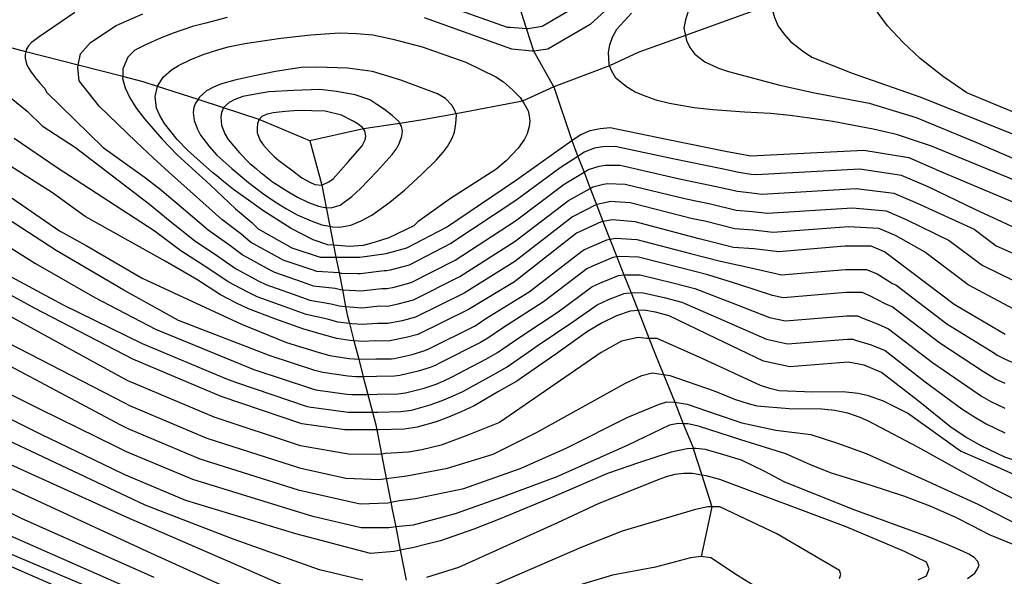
# Model space of a CAD drawing. Header units: metres. Extents: x -53000 to -50572, y -90750 to -89873.
# Tile 24 of 27: x -52290 to -52160, y -90161 to -90087. Entities that reach past the tile are written whole.
import ezdxf

# ---------------------------------------------------------------- set-up
doc = ezdxf.new("R2010")
doc.units = ezdxf.units.M
for name, color, linetype in [('7101000', 7, 'Continuous'), ('7102000', 7, 'Continuous'), ('7521000', 7, 'Continuous')]:
    doc.layers.add(name, color=color, linetype=linetype)
picture_1 = doc.add_image_def('image1.tif', size_in_pixel=(4000, 3000))

msp = doc.modelspace()

# ---------------------------------------------------------------- linework, layer by layer
at = {"layer": '7101000'}
for points in [[(-52201.31, -90075.41, 120), (-52214.94, -90087.85, 120), (-52220.58, -90091.11, 120), (-52222.39, -90091.37, 120), (-52222.65, -90091.4, 120), (-52225.32, -90091.11, 120), (-52236.88, -90086.96, 120)], [(-52262.97, -90086.94, 120), (-52265.8, -90087.67, 120), (-52267.57, -90088.1, 120), (-52270.13, -90089, 120), (-52271.71, -90089.6, 120), (-52273.9, -90090.58, 120), (-52275.21, -90091.26, 120), (-52276.15, -90092.19, 120), (-52276.79, -90093.74, 120), (-52276.81, -90094.74, 120), (-52276.82, -90094.99, 120), (-52276.49, -90096.24, 120), (-52275.88, -90097.56, 120), (-52275.01, -90098.96, 120), (-52273.95, -90100.35, 120), (-52271.57, -90103.04, 120), (-52269.59, -90105.12, 120), (-52265.26, -90109.08, 120), (-52261.88, -90112.26, 120), (-52259.72, -90114.06, 120), (-52258.91, -90114.91, 120), (-52254.42, -90117.4, 120), (-52250.68, -90118.65, 120), (-52248.59, -90118.65, 120), (-52247.68, -90118.65, 120), (-52245.44, -90118.65, 120), (-52241.94, -90118.15, 120), (-52239.2, -90117.4, 120), (-52233.96, -90114.66, 120), (-52224.72, -90108.43, 120), (-52219.48, -90104.69, 120), (-52217.37, -90103.21, 120), (-52216.29, -90102.46, 120), (-52214.97, -90101.87, 120), (-52213.64, -90101.64, 120), (-52212.3, -90101.5, 120), (-52204.87, -90103.01, 120), (-52196.81, -90104.68, 120), (-52195.09, -90104.97, 120), (-52193.73, -90105.22, 120), (-52178.76, -90104.48, 120), (-52172.77, -90105.47, 120), (-52168.78, -90107.22, 120), (-52157.55, -90111.96, 120)], [(-52160.04, -90128.91, 110), (-52166.78, -90124.92, 110), (-52174.02, -90119.43, 110), (-52176.02, -90117.94, 110), (-52177.76, -90117.19, 110), (-52181.26, -90117.19, 110), (-52189.99, -90117.94, 110), (-52193.29, -90117.54, 110), (-52195.99, -90117.38, 110), (-52200.53, -90116.21, 110), (-52209.01, -90113.96, 110), (-52212.01, -90113.72, 110), (-52213.28, -90113.93, 110), (-52213.5, -90113.96, 110), (-52216.75, -90115.46, 110), (-52224.98, -90121.94, 110), (-52231.06, -90125.6, 110), (-52237.78, -90128.88, 110), (-52239.31, -90129.31, 110), (-52241.67, -90129.77, 110), (-52243.39, -90129.75, 110), (-52245.03, -90129.81, 110), (-52246.21, -90129.74, 110), (-52246.76, -90129.7, 110), (-52248.5, -90129.41, 110), (-52250.24, -90128.93, 110), (-52252.99, -90128.13, 110), (-52256.67, -90126.83, 110), (-52260.17, -90125.51, 110), (-52261.74, -90124.76, 110), (-52263.86, -90123.66, 110), (-52267.02, -90121.6, 110), (-52271.2, -90119.19, 110), (-52281.79, -90113.26, 110), (-52286.12, -90110.12, 110), (-52294.83, -90104.62, 110)], [(-52178.72, -90132.94, 100), (-52180.8, -90132.57, 100), (-52188.55, -90133.16, 100), (-52192.04, -90132.41, 100), (-52198.28, -90129.42, 100), (-52204.52, -90126.43, 100), (-52206.31, -90125.95, 100), (-52207.87, -90125.65, 100), (-52208.62, -90125.72, 100), (-52209.68, -90125.82, 100), (-52211.48, -90126.44, 100), (-52213.36, -90127.34, 100), (-52215.33, -90128.51, 100), (-52219.51, -90131.5, 100), (-52224.67, -90135.09, 100), (-52227.09, -90136.46, 100), (-52230.3, -90138.32, 100), (-52232.01, -90139.12, 100), (-52233.71, -90139.83, 100), (-52235.33, -90140.44, 100), (-52237.86, -90141.18, 100), (-52239.58, -90141.43, 100), (-52242.98, -90141.51, 100), (-52243.19, -90141.51, 100), (-52247.4, -90141.51, 100), (-52253.12, -90140.73, 100), (-52263.79, -90137.09, 100), (-52275.49, -90132.16, 100), (-52288.5, -90125.4, 100), (-52296.56, -90120.99, 100)], [(-52099.58, -90160.95, 100), (-52101.54, -90160.57, 100), (-52110.7, -90158.58, 100), (-52135.8, -90152.41, 100), (-52156.72, -90146.24, 100), (-52160.08, -90145.14, 100), (-52163.21, -90143.65, 100), (-52165.24, -90142.47, 100), (-52167.18, -90141.2, 100), (-52171.57, -90137.69, 100), (-52176.42, -90133.93, 100), (-52178.72, -90132.94, 100)], [(-52165.04, -90161.19, 90), (-52164.07, -90160.51, 90), (-52163.84, -90160.13, 90), (-52163.46, -90159.48, 90), (-52163.66, -90158.94, 90), (-52164.13, -90158.42, 90), (-52164.87, -90157.99, 90), (-52165.7, -90157.57, 90), (-52167.64, -90156.74, 90), (-52170.22, -90155.66, 90), (-52180.15, -90152.06, 90), (-52189.27, -90148.42, 90), (-52191.95, -90146.98, 90), (-52194.91, -90145.55, 90), (-52197.29, -90144.83, 90), (-52199.68, -90144.11, 90), (-52200.96, -90143.98, 90), (-52201.32, -90143.99, 90), (-52202.14, -90144.03, 90), (-52204.22, -90144.48, 90), (-52208.45, -90145.83, 90), (-52212.68, -90147.28, 90), (-52219.41, -90150.2, 90), (-52226.86, -90153.32, 90), (-52230.37, -90154.65, 90), (-52234.78, -90156.2, 90), (-52236.58, -90156.64, 90), (-52238.3, -90157.1, 90), (-52240.09, -90157.46, 90), (-52240.9, -90157.62, 90), (-52244.02, -90157.88, 90), (-52253.9, -90155.28, 90), (-52268.47, -90150.87, 90), (-52276.53, -90147.49, 90), (-52278.18, -90146.67, 90), (-52287.6, -90142.14, 90), (-52297.76, -90137.09, 90)], [(-52329.6, -90142.36, 80), (-52328.35, -90140.12, 80), (-52326.97, -90138.96, 80), (-52326.85, -90138.87, 80), (-52325.36, -90138.37, 80), (-52322.86, -90138.37, 80), (-52320.86, -90138.87, 80), (-52305.68, -90148.65, 80), (-52293.2, -90154.88, 80), (-52271.74, -90164.35, 80)]]:
    msp.add_polyline3d(points, dxfattribs=at)
at = {"layer": '7102000'}
for points in [[(-52172.18, -90049.31, 124), (-52176.69, -90055.54, 124), (-52183.03, -90064.34, 124), (-52189.64, -90072.32, 124), (-52196.8, -90079.47, 124), (-52199.97, -90082.98, 124), (-52201.1, -90084.54, 124), (-52201.97, -90086.1, 124), (-52202.36, -90087.25, 124), (-52202.56, -90088.34, 124), (-52202.36, -90089.3, 124), (-52202.22, -90089.97, 124), (-52201.79, -90090.91, 124), (-52201.12, -90091.77, 124), (-52199.8, -90092.8, 124), (-52197.98, -90093.61, 124), (-52196.63, -90094.07, 124), (-52189.88, -90095.9, 124), (-52185.27, -90096.89, 124), (-52178.04, -90098.27, 124), (-52171.84, -90100.16, 124), (-52163.92, -90103.43, 124), (-52136.19, -90115.48, 124)], [(-52171.72, -90054.33, 126), (-52178.07, -90063.52, 126), (-52179.12, -90065.26, 126), (-52183.21, -90070.87, 126), (-52186.97, -90075.45, 126), (-52188.57, -90077.85, 126), (-52189.62, -90079.6, 126), (-52190.2, -90080.7, 126), (-52190.65, -90081.86, 126), (-52190.91, -90083.01, 126), (-52190.98, -90084.09, 126), (-52190.93, -90084.99, 126), (-52190.89, -90085.8, 126), (-52190.58, -90086.93, 126), (-52190.08, -90088.05, 126), (-52189.33, -90089.1, 126), (-52188.46, -90090.08, 126), (-52186.87, -90091.35, 126), (-52185.63, -90092.19, 126), (-52180.28, -90094.31, 126), (-52171.32, -90097.41, 126), (-52152.89, -90104.81, 126)], [(-52158.92, -90099.47, 128), (-52165.12, -90096.89, 128), (-52168.19, -90094.76, 128), (-52171.29, -90092.35, 128), (-52173.55, -90090.21, 128), (-52175.63, -90088.01, 128), (-52176.85, -90086.35, 128), (-52177.83, -90084.67, 128), (-52178.36, -90082.85, 128), (-52178.36, -90081.58, 128), (-52177.78, -90079.44, 128), (-52177.67, -90079.02, 128), (-52176.84, -90076.52, 128), (-52174.49, -90070.95, 128), (-52170.87, -90063.44, 128)], [(-52235.64, -90084.74, 118), (-52225.92, -90088.18, 118), (-52225.72, -90088.2, 118), (-52225.51, -90088.19, 118), (-52223.37, -90088.36, 118), (-52223.17, -90088.37, 118), (-52221.32, -90088.05, 118), (-52216.63, -90085.34, 118)], [(-52283.15, -90086.26, 116), (-52287.86, -90089.46, 116), (-52288.23, -90089.75, 116), (-52288.57, -90089.99, 116), (-52288.89, -90090.23, 116), (-52289.3, -90090.68, 116), (-52289.49, -90091.01, 116), (-52289.64, -90091.43, 116), (-52289.65, -90091.46, 116), (-52289.65, -90091.48, 116), (-52289.7, -90091.83, 116), (-52289.73, -90092.29, 116), (-52289.65, -90092.72, 116), (-52289.5, -90093.17, 116), (-52289.28, -90093.59, 116), (-52289.03, -90094.01, 116), (-52288.41, -90094.85, 116), (-52287.73, -90095.64, 116), (-52287.12, -90096.32, 116), (-52286.91, -90096.8, 116), (-52279.38, -90104.14, 116), (-52273.96, -90108, 116), (-52271.92, -90109.62, 116), (-52268.79, -90112.27, 116), (-52265.49, -90115.04, 116), (-52262.64, -90117.08, 116), (-52260.89, -90118.41, 116), (-52257.35, -90120.34, 116), (-52256.72, -90120.65, 116), (-52253.07, -90121.92, 116), (-52251.6, -90122.44, 116), (-52248.7, -90122.76, 116), (-52248.01, -90122.95, 116), (-52247.75, -90122.97, 116), (-52245.97, -90123.07, 116), (-52245.27, -90123.12, 116), (-52242.52, -90122.79, 116), (-52241.83, -90122.8, 116), (-52240.89, -90122.61, 116), (-52238.63, -90121.99, 116), (-52232.8, -90119.04, 116), (-52224.83, -90113.83, 116), (-52218.39, -90109, 116), (-52215.76, -90107.42, 116), (-52215.17, -90107.06, 116), (-52213.78, -90106.61, 116), (-52212.98, -90106.47, 116), (-52210.98, -90106.49, 116), (-52203.13, -90108.29, 116), (-52198.3, -90109.29, 116), (-52195.45, -90109.93, 116), (-52193.56, -90110.15, 116), (-52192.24, -90110.31, 116), (-52179.76, -90109.56, 116), (-52174.77, -90110.16, 116), (-52171.67, -90111.51, 116), (-52164.14, -90114.95, 116), (-52161.24, -90117.14, 116), (-52152.56, -90120.98, 116)], [(-52148.07, -90112.89, 122), (-52169.77, -90103.95, 122), (-52174.42, -90102.4, 122), (-52177.52, -90101.71, 122), (-52182.86, -90100.68, 122), (-52185.92, -90100.25, 122), (-52188.47, -90099.91, 122), (-52191.09, -90099.63, 122), (-52194.52, -90099.44, 122), (-52198.72, -90099.16, 122), (-52201.2, -90098.87, 122), (-52204.47, -90098.3, 122), (-52206.07, -90097.92, 122), (-52207.55, -90097.4, 122), (-52208.98, -90096.82, 122), (-52210.16, -90096.11, 122), (-52211.54, -90094.95, 122), (-52212.1, -90094.02, 122), (-52212.38, -90093.3, 122), (-52212.46, -90093.09, 122), (-52212.54, -90091.57, 122), (-52212.34, -90090.55, 122), (-52212.01, -90089.52, 122), (-52211.42, -90088.48, 122), (-52209.47, -90086.35, 122)], [(-52282.7, -90093.25, 118), (-52282.39, -90091.72, 118), (-52281.08, -90090.22, 118), (-52277.69, -90087.96, 118), (-52274.14, -90086.43, 118)], [(-52263.47, -90108.62, 122), (-52264.36, -90107.9, 122), (-52264.93, -90107.44, 122), (-52268.18, -90104.53, 122), (-52269.59, -90103.06, 122), (-52271.28, -90100.97, 122), (-52271.9, -90099.91, 122), (-52272.33, -90098.92, 122), (-52272.53, -90097.4, 122), (-52272.23, -90096.04, 122), (-52272.22, -90096, 122), (-52271.46, -90094.83, 122), (-52270.37, -90093.83, 122), (-52269.44, -90093.29, 122), (-52267.9, -90092.53, 122), (-52266.16, -90091.83, 122), (-52264.22, -90091.19, 122), (-52262.85, -90090.82, 122), (-52260.65, -90090.36, 122), (-52258.26, -90090.01, 122), (-52255.87, -90089.67, 122), (-52251.9, -90089.2, 122), (-52248.11, -90088.93, 122), (-52245.88, -90089.04, 122), (-52243.72, -90089.21, 122), (-52241.05, -90089.79, 122), (-52237.19, -90090.81, 122), (-52231.41, -90092.85, 122), (-52227.44, -90094.77, 122), (-52226.42, -90095.46, 122), (-52225.22, -90096.49, 122), (-52224.22, -90097.53, 122), (-52223.91, -90098, 122), (-52223.74, -90098.27, 122), (-52223.18, -90099.26, 122), (-52223.02, -90099.95, 122), (-52222.92, -90100.65, 122), (-52223.01, -90101.35, 122), (-52223.28, -90102.31, 122), (-52223.63, -90103.02, 122), (-52224.47, -90104.21, 122), (-52226.06, -90105.91, 122), (-52227.42, -90107.04, 122), (-52233.43, -90110.89, 122), (-52237.74, -90113.96, 122), (-52238.31, -90114.52, 122), (-52241.6, -90116.11, 122), (-52243.42, -90116.68, 122), (-52245.01, -90117.13, 122), (-52246.82, -90117.24, 122), (-52248.41, -90117.13, 122), (-52248.9, -90117.08, 122), (-52249.66, -90117.02, 122), (-52251.59, -90116.34, 122), (-52254.54, -90114.86, 122), (-52258.28, -90112.48, 122), (-52259.85, -90111.31, 122), (-52262.16, -90109.68, 122), (-52263.47, -90108.62, 122)], [(-52156.86, -90115.65, 118), (-52163.92, -90112.38, 118), (-52170.23, -90109.36, 118), (-52173.77, -90107.82, 118), (-52179.26, -90107.02, 118), (-52192.98, -90107.77, 118), (-52193.65, -90107.69, 118), (-52195.27, -90107.45, 118), (-52197.55, -90106.98, 118), (-52204, -90105.65, 118), (-52211.64, -90103.99, 118), (-52213.31, -90104.06, 118), (-52214.38, -90104.24, 118), (-52215.73, -90104.76, 118), (-52216.57, -90105.31, 118), (-52218.94, -90106.84, 118), (-52224.78, -90111.13, 118), (-52233.38, -90116.85, 118), (-52238.91, -90119.7, 118), (-52241.42, -90120.38, 118), (-52241.89, -90120.47, 118), (-52242.23, -90120.47, 118), (-52245.35, -90120.88, 118), (-52245.7, -90120.86, 118), (-52247.84, -90120.8, 118), (-52248.19, -90120.71, 118), (-52251.14, -90120.55, 118), (-52251.88, -90120.29, 118), (-52255.57, -90119.03, 118), (-52255.88, -90118.87, 118), (-52259.9, -90116.66, 118), (-52261.18, -90115.57, 118), (-52263.68, -90113.65, 118), (-52267.03, -90110.67, 118), (-52270.75, -90107.37, 118), (-52272.77, -90105.52, 118), (-52275.05, -90103.38, 118), (-52279.95, -90098.68, 118), (-52282.58, -90095.29, 118), (-52282.77, -90093.6, 118), (-52282.7, -90093.25, 118)], [(-52261.27, -90107.84, 124), (-52260.17, -90108.78, 124), (-52258.33, -90110.17, 124), (-52256.49, -90111.43, 124), (-52255.12, -90112.27, 124), (-52253.75, -90113.04, 124), (-52251.87, -90113.86, 124), (-52250.45, -90114.37, 124), (-52249.39, -90114.57, 124), (-52249.04, -90114.64, 124), (-52248.09, -90114.66, 124), (-52246.64, -90114.42, 124), (-52245.27, -90113.86, 124), (-52243.85, -90113.11, 124), (-52241.47, -90111.37, 124), (-52239.52, -90109.77, 124), (-52237.28, -90107.72, 124), (-52235.34, -90105.81, 124), (-52234.38, -90104.7, 124), (-52233.85, -90103.98, 124), (-52233.21, -90102.88, 124), (-52232.93, -90102.11, 124), (-52232.73, -90100.96, 124), (-52232.66, -90099.81, 124), (-52232.7, -90099.69, 124), (-52232.89, -90099.13, 124), (-52233.24, -90098.51, 124), (-52234.1, -90097.65, 124), (-52235.15, -90097.04, 124), (-52240.03, -90095.23, 124), (-52243.77, -90094.09, 124), (-52247.06, -90093.64, 124), (-52251.11, -90093.48, 124), (-52253.2, -90093.56, 124), (-52256.6, -90094.07, 124), (-52259.61, -90094.69, 124), (-52261.99, -90095.23, 124), (-52263.87, -90095.74, 124), (-52264.8, -90096.16, 124), (-52265.73, -90096.64, 124), (-52266.63, -90097.49, 124), (-52266.84, -90097.8, 124), (-52267.17, -90098.27, 124), (-52267.39, -90098.85, 124), (-52267.48, -90099.49, 124), (-52267.37, -90100.56, 124), (-52266.93, -90101.69, 124), (-52266.51, -90102.5, 124), (-52265.35, -90104.04, 124), (-52264.35, -90105.14, 124), (-52262.36, -90106.9, 124), (-52262.09, -90107.13, 124), (-52261.27, -90107.84, 124)], [(-52258.47, -90107.52, 126), (-52258.33, -90107.64, 126), (-52257.01, -90108.66, 126), (-52255.11, -90109.86, 126), (-52253.67, -90110.69, 126), (-52252.24, -90111.4, 126), (-52250.89, -90111.92, 126), (-52250.05, -90112.08, 126), (-52249.88, -90112.08, 126), (-52249.23, -90112.11, 126), (-52248.04, -90111.75, 126), (-52246.51, -90110.61, 126), (-52245.36, -90109.55, 126), (-52243.13, -90107.25, 126), (-52241.15, -90105.08, 126), (-52240.61, -90104.36, 126), (-52240.21, -90103.65, 126), (-52239.88, -90102.62, 126), (-52239.79, -90101.92, 126), (-52239.94, -90101.3, 126), (-52240.14, -90100.94, 126), (-52240.29, -90100.68, 126), (-52241.16, -90099.88, 126), (-52242.15, -90099.1, 126), (-52243.19, -90098.44, 126), (-52244.11, -90097.83, 126), (-52246.04, -90097.15, 126), (-52248.54, -90096.7, 126), (-52250.71, -90096.44, 126), (-52254.19, -90096.58, 126), (-52257.48, -90096.77, 126), (-52259.24, -90097.09, 126), (-52260.93, -90097.4, 126), (-52262.05, -90097.83, 126), (-52262.73, -90098.17, 126), (-52263.46, -90098.83, 126), (-52263.49, -90098.9, 126), (-52263.75, -90099.48, 126), (-52263.84, -90100.11, 126), (-52263.72, -90101.19, 126), (-52263.29, -90102.31, 126), (-52262.87, -90103.06, 126), (-52261.38, -90104.84, 126), (-52259.98, -90106.24, 126), (-52259.17, -90106.93, 126), (-52258.47, -90107.52, 126)], [(-52291.59, -90097.61, 114), (-52289.45, -90099.32, 114), (-52287.49, -90101.27, 114), (-52283.08, -90104.12, 114), (-52273.28, -90111.65, 114), (-52270.55, -90113.87, 114), (-52267.3, -90116.43, 114), (-52264.1, -90118.59, 114), (-52261.88, -90120.16, 114), (-52258.81, -90121.81, 114), (-52257.87, -90122.27, 114), (-52254.27, -90123.56, 114), (-52252.07, -90124.34, 114), (-52249.22, -90124.82, 114), (-52248.17, -90125.1, 114), (-52247.32, -90125.18, 114), (-52246.23, -90125.28, 114), (-52245.19, -90125.35, 114), (-52242.81, -90125.11, 114), (-52241.78, -90125.12, 114), (-52240.37, -90124.84, 114), (-52238.35, -90124.29, 114), (-52232.22, -90121.22, 114), (-52224.88, -90116.54, 114), (-52217.84, -90111.15, 114), (-52214.95, -90109.55, 114), (-52214.62, -90109.36, 114), (-52213.19, -90108.98, 114), (-52212.66, -90108.89, 114), (-52210.33, -90108.98, 114), (-52202.27, -90110.93, 114), (-52199.04, -90111.6, 114), (-52195.63, -90112.41, 114), (-52193.47, -90112.61, 114), (-52191.49, -90112.85, 114), (-52180.26, -90112.1, 114), (-52175.77, -90112.5, 114), (-52173.12, -90113.65, 114), (-52167.43, -90116.44, 114)], [(-52256.75, -90105.32, 128), (-52256.14, -90105.84, 128), (-52254.49, -90107.11, 128), (-52253.1, -90108.14, 128), (-52252.06, -90108.73, 128), (-52251.41, -90109.02, 128), (-52250.46, -90109.11, 128), (-52249.53, -90108.7, 128), (-52248.98, -90108.3, 128), (-52246.94, -90106, 128), (-52245.14, -90103.9, 128), (-52244.73, -90103.13, 128), (-52244.63, -90102.62, 128), (-52244.79, -90101.92, 128), (-52244.95, -90101.68, 128), (-52245.07, -90101.49, 128), (-52245.79, -90100.95, 128), (-52246.32, -90100.65, 128), (-52247.86, -90099.87, 128), (-52250.01, -90099.31, 128), (-52253.55, -90099.22, 128), (-52255.32, -90099.35, 128), (-52256.9, -90099.53, 128), (-52257.83, -90099.76, 128), (-52258.39, -90100.03, 128), (-52258.75, -90100.43, 128), (-52258.76, -90100.44, 128), (-52258.98, -90100.94, 128), (-52259.01, -90101.58, 128), (-52259.04, -90102.21, 128), (-52258.61, -90103.21, 128), (-52258.2, -90103.83, 128), (-52257.44, -90104.66, 128), (-52256.75, -90105.32, 128)], [(-52262.87, -90121.91, 112), (-52265.56, -90120.09, 112), (-52269.11, -90117.82, 112), (-52272.64, -90115.18, 112), (-52285.48, -90106.84, 112), (-52291.16, -90102.94, 112)], [(-52291.42, -90110.85, 108), (-52285.16, -90115.18, 108), (-52281.63, -90117.11, 108), (-52274.25, -90121.43, 108), (-52261.08, -90127.53, 108), (-52255.15, -90129.93, 108), (-52250.82, -90131.29, 108), (-52249.42, -90131.67, 108), (-52246.89, -90132.06, 108), (-52245.58, -90132.15, 108), (-52245.5, -90132.15, 108), (-52243.31, -90132.1, 108), (-52241.25, -90132.1, 108), (-52240.9, -90132.05, 108), (-52238.52, -90131.53, 108), (-52236.97, -90131.07, 108), (-52236.63, -90130.93, 108), (-52236.29, -90130.77, 108), (-52230.27, -90127.77, 108), (-52229.78, -90127.5, 108), (-52228.75, -90126.78, 108), (-52223.05, -90123.26, 108), (-52216.07, -90117.84, 108), (-52215.69, -90117.66, 108), (-52212.74, -90116.34, 108), (-52212.36, -90116.27, 108), (-52211.54, -90116.14, 108), (-52208.78, -90116.3, 108), (-52201.68, -90118.16, 108), (-52197.7, -90119.19, 108), (-52194.29, -90119.92, 108), (-52190.4, -90120.83, 108), (-52189.7, -90120.98, 108), (-52181.16, -90120.27, 108), (-52178.37, -90120.27, 108), (-52176.97, -90120.87, 108), (-52174.96, -90122.14, 108)], [(-52157.55, -90126.26, 112), (-52164.94, -90122.33, 112), (-52170.73, -90117.94, 112), (-52174.57, -90115.79, 112), (-52176.76, -90114.85, 112), (-52180.76, -90114.65, 112), (-52190.74, -90115.4, 112), (-52193.38, -90115.08, 112), (-52195.81, -90114.89, 112), (-52199.78, -90113.9, 112), (-52201.4, -90113.57, 112), (-52209.67, -90111.47, 112), (-52212.33, -90111.3, 112), (-52212.6, -90111.35, 112), (-52214.06, -90111.66, 112), (-52214.13, -90111.7, 112), (-52217.29, -90113.31, 112), (-52224.93, -90119.24, 112), (-52231.64, -90123.41, 112), (-52238.06, -90126.58, 112), (-52239.84, -90127.08, 112), (-52241.72, -90127.44, 112), (-52243.1, -90127.43, 112), (-52245.11, -90127.58, 112), (-52246.5, -90127.49, 112), (-52246.8, -90127.45, 112), (-52248.34, -90127.26, 112), (-52249.73, -90126.88, 112), (-52252.53, -90126.24, 112), (-52255.47, -90125.19, 112), (-52259.02, -90123.89, 112), (-52260.27, -90123.29, 112), (-52262.87, -90121.91, 112)], [(-52243.23, -90134.45, 106), (-52244.98, -90134.48, 106), (-52245.98, -90134.49, 106), (-52247.02, -90134.43, 106), (-52250.35, -90133.94, 106), (-52251.39, -90133.65, 106), (-52257.31, -90131.72, 106), (-52269.43, -90127.05, 106), (-52276.65, -90123.04, 106), (-52285.64, -90117.75, 106), (-52292.06, -90113.58, 106)], [(-52295.44, -90115.02, 104), (-52288.37, -90119.51, 104), (-52280.51, -90124, 104), (-52272.48, -90128.17, 104), (-52259.47, -90133.51, 104), (-52251.97, -90136.01, 104), (-52251.27, -90136.2, 104), (-52247.15, -90136.79, 104), (-52246.45, -90136.83, 104), (-52244.37, -90136.82, 104), (-52243.15, -90136.81, 104), (-52240.41, -90136.77, 104), (-52239.38, -90136.61, 104), (-52236.93, -90135.99, 104), (-52235.34, -90135.45, 104), (-52234.32, -90135.02, 104), (-52233.3, -90134.54, 104)], [(-52167.43, -90116.44, 114), (-52163.09, -90119.73, 114), (-52155.05, -90123.62, 114), (-52147.8, -90126.72, 114), (-52146.62, -90127.25, 114), (-52145.85, -90127.62, 114), (-52130.91, -90133.16, 114), (-52129.14, -90134.17, 114), (-52128.08, -90134.67, 114), (-52127.38, -90135, 114), (-52114.64, -90139.04, 114), (-52112.45, -90139.82, 114), (-52111.72, -90140.01, 114), (-52111, -90140.13, 114), (-52105.32, -90140.91, 114), (-52103.49, -90140.68, 114), (-52100.9, -90140.36, 114), (-52098.16, -90139.29, 114), (-52097.53, -90139.06, 114), (-52094.84, -90137.73, 114), (-52091.57, -90135.25, 114), (-52087.35, -90131.72, 114), (-52084.32, -90129.12, 114), (-52084.14, -90128.98, 114)], [(-52160.06, -90135.4, 106), (-52161.31, -90134.8, 106), (-52162.12, -90134.33, 106), (-52162.9, -90133.82, 106), (-52168.7, -90130.03, 106), (-52174.98, -90125.23, 106), (-52175.9, -90124.84, 106), (-52177.93, -90123.79, 106), (-52178.98, -90123.34, 106), (-52181.07, -90123.34, 106), (-52189.41, -90124.03, 106), (-52190.81, -90123.73, 106), (-52195.29, -90122.29, 106), (-52199.4, -90121, 106), (-52202.84, -90120.11, 106), (-52208.55, -90118.64, 106), (-52211.08, -90118.56, 106), (-52211.43, -90118.62, 106), (-52211.97, -90118.71, 106), (-52214.64, -90119.85, 106), (-52215.39, -90120.21, 106), (-52221.12, -90124.57, 106), (-52226.44, -90127.96, 106), (-52228.51, -90129.39, 106), (-52229.47, -90129.94, 106), (-52234.79, -90132.66, 106), (-52235.47, -90132.98, 106), (-52236.15, -90133.26, 106), (-52237.72, -90133.76, 106), (-52240.14, -90134.33, 106), (-52240.83, -90134.43, 106), (-52243.23, -90134.45, 106)], [(-52293.35, -90120.31, 102), (-52284.68, -90124.96, 102), (-52274.25, -90130.09, 102), (-52263.06, -90134.78, 102), (-52262.36, -90135.04, 102), (-52261.63, -90135.3, 102), (-52252.55, -90138.37, 102), (-52252.2, -90138.47, 102), (-52247.27, -90139.15, 102), (-52246.93, -90139.17, 102), (-52243.76, -90139.16, 102), (-52243.06, -90139.16, 102), (-52239.99, -90139.1, 102), (-52238.62, -90138.9, 102), (-52236.13, -90138.21, 102), (-52234.53, -90137.64, 102), (-52233.16, -90137.07, 102), (-52231.8, -90136.43, 102), (-52227.88, -90134.29, 102), (-52225.95, -90133.19, 102), (-52221.82, -90130.32, 102)], [(-52233.3, -90134.54, 104), (-52228.68, -90132.11, 104), (-52227.23, -90131.29, 104), (-52224.13, -90129.14, 104), (-52219.19, -90125.88, 104), (-52214.72, -90122.59, 104), (-52213.59, -90122.05, 104), (-52211.21, -90121.08, 104), (-52210.61, -90120.98, 104), (-52210.5, -90120.98, 104), (-52208.33, -90120.98, 104), (-52204, -90122.06, 104), (-52201.11, -90122.81, 104), (-52196.29, -90124.67, 104), (-52191.22, -90126.62, 104), (-52189.13, -90127.07, 104), (-52180.98, -90126.42, 104), (-52179.58, -90126.42, 104), (-52178.88, -90126.72, 104), (-52176.84, -90127.54, 104), (-52175.46, -90128.13, 104), (-52169.66, -90132.58, 104), (-52164.33, -90136.28, 104), (-52163.16, -90137.05, 104), (-52161.94, -90137.75, 104), (-52160.07, -90138.65, 104)], [(-52174.96, -90122.14, 108), (-52174.5, -90122.33, 108), (-52167.74, -90127.47, 108), (-52161.47, -90131.37, 108), (-52161.08, -90131.62, 108), (-52160.68, -90131.85, 108), (-52160.05, -90132.15, 108), (-52151.79, -90135.76, 108), (-52132.08, -90142.53, 108), (-52120.73, -90146.13, 108), (-52111.55, -90148.47, 108), (-52105.42, -90149.55, 108), (-52103.17, -90149.85, 108), (-52101.21, -90149.73, 108), (-52100.78, -90149.68, 108), (-52098.85, -90149.46, 108), (-52097.2, -90149.21, 108), (-52095.6, -90148.84, 108), (-52094.01, -90148.42, 108), (-52091.41, -90147.47, 108), (-52088.82, -90146.43, 108), (-52084.14, -90144.19, 108), (-52080.64, -90142.21, 108)], [(-52245.03, -90161.42, 88), (-52250.76, -90160.07, 88), (-52262.05, -90156.03, 88), (-52273.84, -90151.49, 88), (-52296.85, -90140.65, 88), (-52302.38, -90137.63, 88), (-52305.42, -90135.86, 88), (-52310.54, -90132.46, 88), (-52312.48, -90131.01, 88), (-52317.15, -90126.93, 88), (-52321.53, -90123.52, 88)], [(-52156.25, -90148.64, 98), (-52161.46, -90146.3, 98), (-52165.95, -90144.33, 98), (-52172.96, -90139.3, 98), (-52176.16, -90137.7, 98), (-52178.12, -90137.01, 98), (-52179.48, -90136.7, 98), (-52181.51, -90136.47, 98), (-52185.5, -90136.53, 98), (-52189.94, -90136.34, 98), (-52191.17, -90136.03, 98), (-52192.4, -90135.63, 98), (-52200.04, -90132.13, 98), (-52206.09, -90129.44, 98), (-52207.15, -90129.44, 98), (-52207.44, -90129.44, 98), (-52208.62, -90129.28, 98), (-52210.8, -90129.78, 98), (-52213.49, -90131.29, 98), (-52226.95, -90140.53, 98), (-52231.15, -90142.21, 98), (-52234.69, -90143.56, 98), (-52237.24, -90144.18, 98), (-52238.98, -90144.47, 98), (-52242.04, -90144.63, 98), (-52242.56, -90144.73, 98), (-52242.57, -90144.73, 98), (-52246.73, -90144.79, 98), (-52253.28, -90143.64, 98), (-52264.72, -90139.85, 98), (-52275.7, -90135.22, 98), (-52276.03, -90135.06, 98), (-52296.37, -90123.93, 98)], [(-52221.82, -90130.32, 102), (-52217.26, -90127.2, 102), (-52214.04, -90124.96, 102), (-52212.53, -90124.24, 102), (-52210.45, -90123.45, 102), (-52210.15, -90123.4, 102), (-52209.55, -90123.37, 102), (-52208.1, -90123.32, 102), (-52205.16, -90124.01, 102), (-52202.81, -90124.62, 102), (-52197.28, -90127.04, 102), (-52191.63, -90129.52, 102), (-52188.84, -90130.12, 102), (-52180.89, -90129.5, 102), (-52180.19, -90129.5, 102), (-52179.84, -90129.65, 102), (-52177.78, -90130.24, 102), (-52175.94, -90131.03, 102), (-52170.62, -90135.14, 102), (-52165.76, -90138.74, 102), (-52164.2, -90139.76, 102), (-52162.57, -90140.7, 102), (-52160.07, -90141.9, 102)], [(-52252.11, -90163.61, 86), (-52262.89, -90158.89, 86), (-52276.54, -90153, 86), (-52295.94, -90144.21, 86), (-52303.21, -90140.38, 86), (-52305.48, -90139.06, 86), (-52313.12, -90134.06, 86), (-52314.57, -90132.97, 86), (-52318.57, -90129.79, 86), (-52322.49, -90127.23, 86), (-52323.27, -90126.82, 86), (-52324.04, -90126.53, 86), (-52325.08, -90126.46, 86), (-52326.16, -90126.72, 86), (-52327.18, -90127.26, 86), (-52327.75, -90127.6, 86), (-52329.65, -90128.72, 86), (-52332.39, -90130.1, 86)], [(-52299.12, -90126.34, 96), (-52276.57, -90137.96, 96), (-52275.91, -90138.29, 96), (-52265.66, -90142.6, 96), (-52253.44, -90146.55, 96), (-52247.3, -90147.93, 96), (-52242.93, -90148.09, 96), (-52241.94, -90147.96, 96), (-52239.23, -90147.59, 96), (-52233.84, -90146.58, 96), (-52227.79, -90144.73, 96), (-52222.07, -90141.88, 96), (-52210.3, -90135.32, 96), (-52208.11, -90134.32, 96), (-52206.77, -90133.98, 96), (-52205.25, -90134.2, 96), (-52204.41, -90134.32, 96), (-52198.53, -90136.33, 96), (-52195.85, -90137.46, 96), (-52194.07, -90138.02, 96), (-52192.89, -90138.33, 96), (-52188.61, -90138.71, 96), (-52184.35, -90138.73, 96), (-52182.6, -90138.93, 96), (-52180.92, -90139.27, 96), (-52179.28, -90139.83, 96), (-52178.18, -90140.33, 96), (-52171.64, -90143.76, 96), (-52165.6, -90147.11, 96), (-52161.46, -90149.36, 96), (-52156.07, -90152.05, 96)], [(-52300.5, -90128.41, 94), (-52277.11, -90140.87, 94), (-52276.12, -90141.36, 94), (-52266.6, -90145.36, 94), (-52253.59, -90149.46, 94), (-52245.37, -90151.33, 94), (-52241.73, -90151.18, 94), (-52241.33, -90151.1, 94), (-52240.17, -90150.87, 94), (-52238.05, -90150.61, 94), (-52231.66, -90149.27, 94), (-52224.09, -90146.58, 94), (-52218.04, -90143.89, 94), (-52209.96, -90139.86, 94), (-52205.93, -90138.18, 94), (-52204.8, -90137.8, 94), (-52203.77, -90137.86, 94), (-52203.45, -90137.88, 94), (-52202.14, -90138.1, 94), (-52198.17, -90139.48, 94), (-52194.88, -90140.61, 94), (-52190.4, -90141.56, 94), (-52185.75, -90142.14, 94), (-52182.24, -90143.26, 94), (-52178.45, -90144.64, 94), (-52170.61, -90148.2, 94), (-52163.64, -90151.34, 94), (-52157.33, -90154.56, 94)], [(-52260.03, -90163.78, 84), (-52273, -90157.88, 84), (-52295.02, -90147.76, 84), (-52304.03, -90143.14, 84), (-52305.55, -90142.25, 84), (-52315.7, -90135.66, 84), (-52316.67, -90134.94, 84), (-52320, -90132.65, 84), (-52323.45, -90130.94, 84), (-52323.96, -90130.67, 84), (-52324.48, -90130.48, 84), (-52325.17, -90130.43, 84), (-52325.89, -90130.61, 84), (-52326.57, -90130.96, 84), (-52328.22, -90131.94, 84), (-52330.55, -90133.03, 84), (-52330.6, -90133.07, 84), (-52330.83, -90133.26, 84), (-52331.08, -90133.56, 84), (-52331.25, -90133.89, 84)], [(-52272.66, -90161.08, 82), (-52290.2, -90153.24, 82), (-52292.08, -90152.33, 82), (-52294.11, -90151.32, 82), (-52304.85, -90145.89, 82), (-52305.61, -90145.45, 82), (-52314.84, -90139.46, 82), (-52319.27, -90136.83, 82), (-52323.15, -90135.03, 82), (-52325.09, -90134.76, 82), (-52326.47, -90134.76, 82), (-52327.86, -90135.31, 82), (-52328.87, -90135.87, 82), (-52329.11, -90136, 82), (-52330.77, -90138.22, 82), (-52332.31, -90141.31, 82), (-52334.88, -90146.16, 82), (-52335.91, -90147.66, 82), (-52337.31, -90149.25, 82), (-52338.62, -90150.43, 82), (-52339.69, -90151.35, 82), (-52341.18, -90152.38, 82), (-52343.04, -90153.48, 82)], [(-52156.6, -90157.66, 92), (-52162.13, -90155.4, 92), (-52164.3, -90154.28, 92), (-52166.65, -90153.07, 92), (-52169.95, -90151.62, 92), (-52173.46, -90150.28, 92), (-52177.89, -90148.83, 92), (-52183.03, -90147.24, 92), (-52185.78, -90146.13, 92), (-52189.08, -90144.69, 92), (-52195.04, -90142.85, 92), (-52200.64, -90141.05, 92), (-52202.05, -90140.74, 92), (-52202.62, -90140.7, 92), (-52203.31, -90140.66, 92), (-52204.46, -90140.88, 92), (-52209.96, -90143.56, 92), (-52219.38, -90147.76, 92), (-52226.61, -90150.45, 92), (-52232.84, -90152.63, 92), (-52238.38, -90154.14, 92), (-52240.69, -90154.38, 92), (-52241.58, -90154.48, 92), (-52245.28, -90154.48, 92), (-52251.67, -90152.97, 92), (-52267.53, -90148.11, 92), (-52276.32, -90144.42, 92), (-52277.64, -90143.77, 92), (-52287.78, -90138.79, 92), (-52295.91, -90134.75, 92)], [(-52274.22, -90165.36, 78), (-52294.9, -90156.63, 78), (-52306.47, -90150.84, 78), (-52320.42, -90141.92, 78), (-52322.42, -90141.42, 78), (-52324.41, -90141.42, 78), (-52325.57, -90141.81, 78), (-52325.61, -90141.82, 78), (-52326.81, -90142.82, 78), (-52328.01, -90144.71, 78), (-52330.63, -90149.52, 78), (-52331.5, -90150.85, 78), (-52331.7, -90151.26, 78), (-52333.33, -90153.26, 78), (-52334.57, -90154.42, 78), (-52335.91, -90155.72, 78), (-52336.16, -90155.93, 78), (-52336.43, -90156.14, 78), (-52336.73, -90156.3, 78), (-52338.25, -90157.23, 78), (-52340.45, -90158.47, 78), (-52342.91, -90159.61, 78), (-52345.9, -90160.86, 78), (-52351.34, -90162.7, 78)], [(-52341.65, -90161.93, 76), (-52339.16, -90160.84, 76), (-52337.08, -90159.74, 76), (-52335.56, -90158.84, 76), (-52334.95, -90158.52, 76), (-52334.42, -90158.1, 76), (-52333.92, -90157.68, 76), (-52332.57, -90156.24, 76), (-52331.42, -90155.06, 76), (-52329.92, -90153.05, 76), (-52329.51, -90152.23, 76), (-52328.66, -90150.95, 76), (-52326.42, -90147.07, 76), (-52325.27, -90145.52, 76), (-52324.37, -90144.78, 76), (-52324.32, -90144.76, 76), (-52323.47, -90144.48, 76), (-52321.98, -90144.48, 76), (-52316.06, -90147.45, 76), (-52309.09, -90151.28, 76), (-52298.27, -90156.69, 76), (-52284.61, -90162.66, 76)], [(-52171.55, -90161.38, 88), (-52170.47, -90160.84, 88), (-52170.25, -90160.29, 88), (-52170.11, -90159.94, 88), (-52170.47, -90159.05, 88), (-52173.35, -90157.61, 88), (-52181.07, -90154.38, 88), (-52197.78, -90148.11, 88), (-52199.6, -90147.6, 88), (-52200.2, -90147.5, 88), (-52201.41, -90147.31, 88), (-52202.57, -90147.31, 88), (-52203.77, -90147.44, 88), (-52204.92, -90147.76, 88), (-52206.07, -90148.16, 88), (-52209.5, -90149.54, 88), (-52213.8, -90151.28, 88), (-52219.26, -90153.85, 88), (-52232.4, -90159.74, 88), (-52236.61, -90161.08, 88)], [(-52181.98, -90161.22, 86), (-52181.79, -90160.66, 86), (-52181.97, -90160.12, 86), (-52190.24, -90155.28, 86), (-52197.78, -90151.69, 86), (-52198.87, -90151.69, 86), (-52199.4, -90151.69, 86), (-52201.02, -90152.05, 86), (-52210.72, -90154.92, 86), (-52216.05, -90157.04, 86), (-52231.55, -90163.78, 86)], [(-52192.32, -90162.74, 84), (-52195.46, -90160.8, 84), (-52198.99, -90158.47, 84), (-52200.29, -90158.29, 84), (-52201.67, -90158.48, 84), (-52206.32, -90159.69, 84), (-52212.01, -90160.75, 84), (-52220.94, -90163.44, 84)]]:
    msp.add_polyline3d(points, dxfattribs=at)
at = {"layer": '7521000'}
for points in [[(-52219.75, -90096.1, 121.25), (-52222.39, -90091.37, 120), (-52223.37, -90088.36, 118), (-52224.36, -90085.32, 116), (-52225.33, -90082.34, 114), (-52226.1, -90079.99, 112.38), (-52226.33, -90079.46, 112), (-52227.62, -90076.54, 110), (-52229.54, -90072.19, 108), (-52230.34, -90070.38, 107.27), (-52233, -90068.05, 106), (-52237.22, -90064.36, 104), (-52241.81, -90060.35, 102), (-52243.49, -90058.87, 101.12), (-52245.82, -90057.21, 100), (-52253.73, -90051.54, 98), (-52256.78, -90049.36, 97.13), (-52261.01, -90046.97, 96), (-52272.92, -90040.24, 94), (-52278.19, -90037.27, 93.36)], [(-52169.63, -90076.87, 129.91), (-52170.49, -90077.14, 129.71), (-52177.78, -90079.44, 128), (-52182.14, -90080.81, 127.36), (-52190.93, -90084.99, 126), (-52192.82, -90085.88, 125.66), (-52202.36, -90089.3, 124), (-52208.5, -90091.5, 122.79), (-52212.38, -90093.3, 122), (-52219.75, -90096.1, 121.25), (-52223.91, -90098, 122), (-52232.7, -90099.69, 124), (-52237.1, -90100.47, 125.18), (-52240.14, -90100.94, 126), (-52244.95, -90101.68, 128), (-52252.03, -90103.25, 128.95), (-52258.76, -90100.44, 128), (-52263.49, -90098.9, 126), (-52266.84, -90097.8, 124), (-52272.23, -90096.04, 122), (-52274.11, -90095.43, 121.17), (-52276.81, -90094.74, 120), (-52282.7, -90093.25, 118), (-52289.65, -90091.48, 116)], [(-52289.65, -90091.46, 116), (-52296.07, -90089.76, 114)], [(-52219.75, -90096.1, 121.25), (-52217.37, -90103.21, 120), (-52216.57, -90105.31, 118), (-52215.76, -90107.42, 116), (-52214.95, -90109.55, 114), (-52214.13, -90111.7, 112), (-52213.29, -90113.91, 110.02), (-52213.28, -90113.93, 110), (-52212.36, -90116.27, 108), (-52211.43, -90118.62, 106), (-52210.5, -90120.98, 104), (-52209.55, -90123.37, 102), (-52208.62, -90125.72, 100), (-52207.15, -90129.45, 98), (-52206.31, -90131.57, 97.11), (-52205.25, -90134.2, 96), (-52203.77, -90137.86, 94), (-52202.63, -90140.7, 92), (-52201.39, -90143.76, 90.14), (-52201.32, -90143.99, 90), (-52200.2, -90147.5, 88), (-52198.87, -90151.69, 86), (-52200.29, -90158.29, 84)], [(-52252.03, -90103.25, 128.95), (-52250.46, -90109.11, 128), (-52249.88, -90112.08, 126), (-52249.39, -90114.57, 124), (-52248.9, -90117.08, 122), (-52248.59, -90118.65, 120), (-52248.19, -90120.71, 118), (-52247.75, -90122.97, 116), (-52247.32, -90125.18, 114), (-52247.1, -90126.31, 113.01), (-52246.8, -90127.45, 112), (-52246.21, -90129.74, 110), (-52245.58, -90132.15, 108), (-52244.98, -90134.48, 106), (-52244.37, -90136.82, 104), (-52243.76, -90139.16, 102), (-52243.32, -90140.87, 100.54), (-52243.19, -90141.51, 100), (-52242.57, -90144.73, 98), (-52241.94, -90147.96, 96), (-52241.33, -90151.1, 94), (-52241.14, -90152.08, 93.4), (-52240.69, -90154.38, 92), (-52240.09, -90157.46, 90), (-52239.31, -90161.44, 88)]]:
    msp.add_polyline3d(points, dxfattribs=at)

# ---------------------------------------------------------------- pictures from other files: only their frames are drawn
image = msp.add_image(picture_1, insert=(-53000.13, -90749.88), size_in_units=(1000, 750))
image.dxf.flags = 6

doc.saveas('drawing.dxf')
